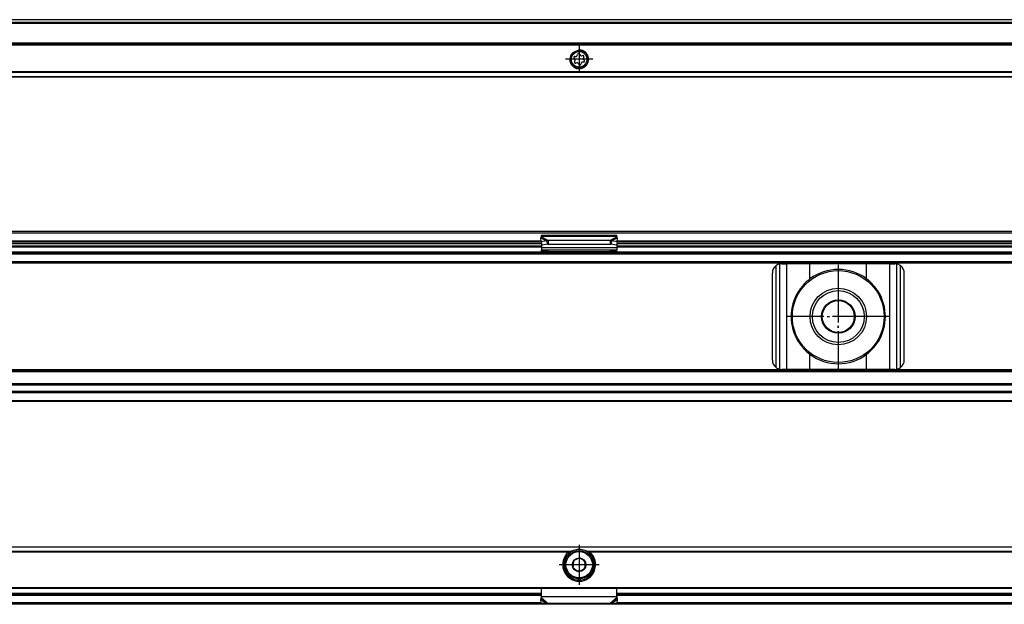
# Model space of a CAD drawing. Header units: millimetres. Extents: x -418 to 1575, y -634 to 914.
# Tile 42 of 49: x 666 to 875, y 310 to 434. Entities that reach past the tile are written whole.
import ezdxf

# ---------------------------------------------------------------- set-up
doc = ezdxf.new("R2010")
doc.units = ezdxf.units.MM
doc.linetypes.add('DOT_CENTER', pattern=[14, 12, -1, 0, -1])
doc.layers.add('1', color=7, linetype='Continuous')

# ---------------------------------------------------------------- blocks, each defined once
blk = doc.blocks.new('SOPORTE_SV2__46', base_point=(552.1, 421.37))
at = {"color": 7, "linetype": 'Continuous'}
for p, q in [((1512.1, 433.51), (567.1, 433.51)), ((1527.1, 428.37), (552.1, 428.37)), ((783.71, 425.15), (783.53, 425.34)), ((783.62, 424.64), (783.75, 424.87)), ((783.7, 425.73), (783.96, 425.73)), ((784.13, 424.37), (783.88, 424.3)), ((784.18, 425.9), (784.25, 426.15)), ((784.52, 424.03), (784.39, 424.26)), ((784.68, 426.21), (784.81, 425.98)), ((785.02, 424.34), (784.95, 424.09)), ((785.06, 425.88), (785.32, 425.94)), ((785.5, 424.51), (785.24, 424.51)), ((785.58, 425.6), (785.45, 425.37)), ((785.49, 425.09), (785.67, 424.9)), ((1527.1, 421.37), (552.1, 421.37))]:
    blk.add_line(p, q, dxfattribs=at)
at = {"color": 3, "linetype": 'Continuous'}
for p, q in [((1512.1, 433.49), (567.1, 433.49)), ((1512.1, 432.91), (567.1, 432.91)), ((1512.1, 432.73), (567.1, 432.73)), ((1527.1, 428.57), (552.1, 428.57)), ((552.1, 428.17), (1527.1, 428.17)), ((1527.1, 422.45), (552.1, 422.45)), ((1527.1, 422.31), (552.1, 422.31)), ((552.1, 421.43), (1527.1, 421.43))]:
    blk.add_line(p, q, dxfattribs=at)
at = {"color": 7, "linetype": 'Continuous'}
for radius in [1.9, 1.65]:
    blk.add_circle((784.6, 425.12), radius, dxfattribs=at)
for centre, start, end in [((784.48, 426.09), 30.1519, 163.8716), ((783.7, 425.5), 90.5656, 223.8716), ((783.82, 424.53), 150.5656, 283.8716), ((783.55, 424.99), 330.5656, 43.8716), ((783.96, 425.97), 270.5656, 343.8716), ((784.19, 424.14), 30.5656, 103.8716), ((785.01, 426.1), 210.1519, 283.4579), ((785.24, 424.27), 90.5656, 163.8706), ((785.38, 425.71), 330.5656, 103.4579), ((785.65, 425.25), 150.5656, 223.8716), ((785.5, 424.74), 270.5656, 43.8716), ((784.72, 424.15), 210.5656, 343.8706)]:
    blk.add_arc(centre, 0.233, start, end, dxfattribs=at)
at = {"layer": '1', "color": 2, "linetype": 'DOT_CENTER'}
for p, q in [((784.6, 428.02), (784.6, 422.22)), ((787.5, 425.12), (781.7, 425.12))]:
    blk.add_line(p, q, dxfattribs=at)
at = {"layer": '1', "color": 30, "linetype": 'Continuous'}
blk.add_arc((784.6, 425.12), 2, 175, 95, dxfattribs=at)
blk = doc.blocks.new('Bottom5', base_point=(639.6, 427.44))
blk.add_blockref('SOPORTE_SV2__46', (552.1, 421.37))
blk = doc.blocks.new('SOPORTE_SV2__51', base_point=(552.1, 352.55))
at = {"color": 7, "linetype": 'Continuous'}
for p, q in [((553.4, 388.65), (1525.8, 388.65)), ((553.53, 388.3), (1525.67, 388.3)), ((776.51, 386.43), (776.49, 387.23)), ((777.68, 386.61), (776.51, 386.43)), ((776.6, 387.82), (792.6, 387.82)), ((776.6, 387.61), (776.6, 387.82)), ((776.6, 387.43), (776.6, 387.61)), ((777.68, 386.61), (777.79, 386.17)), ((778.01, 386.7), (778.01, 386.19)), ((791.19, 386.7), (778.01, 386.7)), ((791.19, 386.7), (791.19, 386.19)), ((791.52, 386.61), (791.41, 386.17)), ((792.69, 386.43), (791.52, 386.61)), ((792.6, 387.61), (792.6, 387.82)), ((792.6, 387.43), (792.6, 387.61)), ((792.69, 386.43), (792.71, 387.23)), ((622.6, 385.55), (776.6, 385.55)), ((776.53, 386.35), (622.67, 386.35)), ((622.69, 386.55), (776.51, 386.55)), ((776.51, 386.43), (776.69, 385.7)), ((776.6, 386.08), (776.6, 385.21)), ((776.6, 385.21), (776.6, 384.72)), ((776.6, 384.44), (776.6, 384.72)), ((776.6, 384.72), (792.6, 384.72)), ((777.87, 385.88), (776.69, 385.7)), ((777.79, 386.17), (777.87, 385.88)), ((778.01, 386.19), (778.01, 385.85)), ((791.19, 385.85), (778.01, 385.85)), ((791.19, 386.19), (791.19, 385.85)), ((791.41, 386.17), (791.33, 385.88)), ((792.51, 385.7), (791.33, 385.88)), ((792.69, 386.43), (792.51, 385.7)), ((792.6, 386.08), (792.6, 385.21)), ((792.6, 385.55), (976.6, 385.55)), ((792.6, 385.21), (792.6, 384.72)), ((792.6, 384.44), (792.6, 384.72)), ((976.53, 386.35), (792.67, 386.35)), ((792.69, 386.55), (976.51, 386.55)), ((619.84, 384.05), (776.6, 384.05)), ((776.6, 384.44), (776.6, 384.26)), ((776.6, 384.26), (776.6, 384.05)), ((776.6, 384.05), (779.36, 384.05)), ((781.6, 384.06), (778.09, 384.33)), ((778.09, 384.22), (778.09, 384.33)), ((778.09, 384.15), (779.36, 384.05)), ((779.36, 384.05), (789.84, 384.05)), ((791.11, 384.33), (787.6, 384.06)), ((789.84, 384.05), (791.11, 384.15)), ((789.84, 384.05), (792.6, 384.05)), ((791.11, 384.33), (791.11, 384.22)), ((792.6, 384.44), (792.6, 384.26)), ((792.6, 384.26), (792.6, 384.05)), ((792.6, 384.05), (976.6, 384.05)), ((567.1, 382.05), (1512.1, 382.05)), ((827.6, 381.75), (828.67, 381.75)), ((833.59, 381.75), (828.67, 381.75)), ((845.61, 381.75), (833.59, 381.75)), ((850.53, 381.75), (845.61, 381.75)), ((850.53, 381.75), (851.6, 381.75)), ((825.6, 361.35), (825.6, 379.75)), ((853.6, 361.35), (853.6, 379.75)), ((1512.1, 359.05), (567.1, 359.05)), ((828.67, 359.35), (827.6, 359.35)), ((833.59, 359.35), (828.67, 359.35)), ((845.61, 359.35), (833.59, 359.35)), ((850.53, 359.35), (845.61, 359.35)), ((851.6, 359.35), (850.53, 359.35)), ((1512.1, 356.27), (567.1, 356.27)), ((1512.1, 354.55), (567.1, 354.55)), ((1527.1, 352.55), (552.1, 352.55))]:
    blk.add_line(p, q, dxfattribs=at)
at = {"color": 3, "linetype": 'Continuous'}
for p, q in [((776.49, 387.23), (777.68, 386.61)), ((776.6, 387.61), (792.6, 387.61)), ((776.6, 387.43), (778.01, 386.7)), ((792.6, 387.43), (791.19, 386.7)), ((792.71, 387.23), (791.52, 386.61)), ((622.6, 386.05), (776.6, 386.05)), ((622.6, 385.35), (776.6, 385.35)), ((622.69, 386.6), (776.51, 386.6)), ((776.6, 385.21), (792.6, 385.21)), ((792.6, 386.05), (976.6, 386.05)), ((792.6, 385.35), (976.6, 385.35)), ((792.69, 386.6), (976.51, 386.6)), ((567.1, 383.85), (1512.1, 383.85)), ((622.51, 384.25), (776.6, 384.25)), ((778.09, 384.33), (791.11, 384.33)), ((778.09, 384.15), (778.09, 384.22)), ((791.11, 384.22), (791.11, 384.15)), ((792.6, 384.25), (976.6, 384.25)), ((1527.1, 381.85), (552.1, 381.85)), ((567.1, 382.25), (1512.1, 382.25)), ((826.4, 359.75), (826.4, 381.35)), ((827.2, 359.39), (827.2, 381.71)), ((828.67, 359.35), (828.67, 381.75)), ((833.59, 378.54), (833.59, 381.75)), ((845.61, 378.54), (845.61, 381.75)), ((850.53, 359.35), (850.53, 381.75)), ((852, 359.39), (852, 381.71)), ((852.8, 359.75), (852.8, 381.35)), ((833.59, 359.35), (833.59, 362.56)), ((845.61, 359.35), (845.61, 362.56)), ((1527.1, 359.25), (552.1, 359.25)), ((1512.1, 358.85), (567.1, 358.85)), ((1512.1, 355.99), (567.1, 355.99)), ((1527.1, 354.35), (552.1, 354.35)), ((1512.1, 354.67), (567.1, 354.67)), ((552.1, 352.75), (1527.1, 352.75))]:
    blk.add_line(p, q, dxfattribs=at)
at = {"color": 7, "linetype": 'Continuous'}
for radius in [9.75, 6, 5.5, 3.55, 3.4]:
    blk.add_circle((839.6, 370.55), radius, dxfattribs=at)
for centre, radius, start, end in [((827.6, 379.75), 2, 126.8699, 180), ((827.6, 379.75), 2, 101.598, 126.8699), ((827.6, 379.75), 2, 90, 101.598), ((839.6, 370.55), 10, 53.076, 126.924), ((851.6, 379.75), 2, 78.402, 90), ((851.6, 379.75), 2, 53.1301, 78.402), ((851.6, 379.75), 2, 0, 53.1301), ((839.6, 370.55), 10, 126.924, 138.5708), ((839.6, 370.55), 10, 41.4292, 53.076), ((839.6, 370.55), 10, 148.2362, 211.7638), ((839.6, 370.55), 10, 328.2363, 31.7637), ((839.6, 370.55), 10, 221.4292, 233.076), ((839.6, 370.55), 10, 306.924, 318.5708), ((839.6, 370.55), 10, 233.076, 306.924), ((827.6, 361.35), 2, 180, 233.1301), ((827.6, 361.35), 2, 233.1301, 258.402), ((851.6, 361.35), 2, 281.598, 306.8699), ((851.6, 361.35), 2, 306.8699, 0), ((827.6, 361.35), 2, 258.402, 270), ((851.6, 361.35), 2, 270, 281.598)]:
    blk.add_arc(centre, radius, start, end, dxfattribs=at)
for points, knots in [([(776.49, 387.23), (776.5, 387.24), (776.52, 387.28), (776.54, 387.34), (776.57, 387.39), (776.59, 387.42), (776.6, 387.43)], [0, 0, 0, 0, 0.0583422, 0.1234865, 0.1799189, 0.2333289, 0.2333289, 0.2333289, 0.2333289]), ([(778.01, 386.7), (777.99, 386.7), (777.93, 386.69), (777.85, 386.66), (777.77, 386.64), (777.71, 386.62), (777.68, 386.61)], [0, 0, 0, 0, 0.0849289, 0.1704941, 0.2526182, 0.3435203, 0.3435203, 0.3435203, 0.3435203]), ([(791.52, 386.61), (791.49, 386.62), (791.44, 386.64), (791.35, 386.66), (791.27, 386.69), (791.21, 386.7), (791.19, 386.7)], [0, 0, 0, 0, 0.0837038, 0.1730262, 0.2625573, 0.3435202, 0.3435202, 0.3435202, 0.3435202]), ([(792.71, 387.23), (792.7, 387.24), (792.68, 387.28), (792.66, 387.34), (792.63, 387.39), (792.61, 387.42), (792.6, 387.43)], [0, 0, 0, 0, 0.0583422, 0.1234865, 0.1837171, 0.2333289, 0.2333289, 0.2333289, 0.2333289]), ([(778.01, 385.85), (778, 385.85), (777.98, 385.85), (777.94, 385.86), (777.9, 385.87), (777.88, 385.88), (777.87, 385.88)], [0, 0, 0, 0, 0.0383658, 0.0760959, 0.1140041, 0.1512902, 0.1512902, 0.1512902, 0.1512902]), ([(791.33, 385.88), (791.32, 385.88), (791.3, 385.87), (791.26, 385.86), (791.22, 385.85), (791.2, 385.85), (791.19, 385.85)], [0, 0, 0, 0, 0.0372861, 0.0751943, 0.1129244, 0.1512902, 0.1512902, 0.1512902, 0.1512902]), ([(778.09, 384.33), (777.97, 384.34), (777.72, 384.36), (777.35, 384.39), (776.97, 384.42), (776.72, 384.43), (776.6, 384.44)], [0, 0, 0, 0, 0.373695, 0.747543, 1.12115, 1.494893, 1.494893, 1.494893, 1.494893]), ([(776.6, 384.26), (776.72, 384.25), (776.97, 384.23), (777.35, 384.2), (777.72, 384.18), (777.97, 384.16), (778.09, 384.15)], [0, 0, 0, 0, 0.373697, 0.747255, 1.121047, 1.494694, 1.494694, 1.494694, 1.494694]), ([(792.6, 384.44), (792.48, 384.43), (792.23, 384.42), (791.85, 384.39), (791.48, 384.36), (791.23, 384.34), (791.11, 384.33)], [0, 0, 0, 0, 0.373742, 0.74735, 1.121191, 1.494893, 1.494893, 1.494893, 1.494893]), ([(791.11, 384.15), (791.23, 384.16), (791.48, 384.18), (791.85, 384.2), (792.23, 384.23), (792.48, 384.25), (792.6, 384.26)], [0, 0, 0, 0, 0.373648, 0.747439, 1.120992, 1.494694, 1.494694, 1.494694, 1.494694]), ([(832.1, 377.17), (832.02, 377.06), (831.84, 376.84), (831.59, 376.5), (831.34, 376.16), (831.18, 375.93), (831.1, 375.81)], [0, 0, 0, 0, 0.418104, 0.842646, 1.25962, 1.685167, 1.685167, 1.685167, 1.685167]), ([(848.1, 375.81), (848.02, 375.93), (847.86, 376.16), (847.61, 376.5), (847.36, 376.84), (847.18, 377.06), (847.1, 377.17)], [0, 0, 0, 0, 0.425548, 0.842522, 1.267064, 1.685169, 1.685169, 1.685169, 1.685169]), ([(831.1, 365.29), (831.18, 365.17), (831.34, 364.94), (831.59, 364.6), (831.84, 364.26), (832.02, 364.04), (832.1, 363.93)], [0, 0, 0, 0, 0.425548, 0.842521, 1.267063, 1.685167, 1.685167, 1.685167, 1.685167]), ([(847.1, 363.93), (847.18, 364.04), (847.36, 364.26), (847.61, 364.6), (847.86, 364.94), (848.02, 365.17), (848.1, 365.29)], [0, 0, 0, 0, 0.418104, 0.842647, 1.259621, 1.685169, 1.685169, 1.685169, 1.685169])]:
    blk.add_open_spline(points, degree=3, knots=knots, dxfattribs=at)
at = {"layer": '1', "color": 2, "linetype": 'DOT_CENTER'}
for p, q in [((839.6, 381.55), (839.6, 359.55)), ((839.6, 381.3), (839.6, 359.8)), ((850.6, 370.55), (828.6, 370.55)), ((850.35, 370.55), (828.85, 370.55))]:
    blk.add_line(p, q, dxfattribs=at)
blk = doc.blocks.new('Front7', base_point=(639.6, 370.6))
blk.add_blockref('SOPORTE_SV2__51', (552.1, 352.55))
blk = doc.blocks.new('SOPORTE_SV2__55', base_point=(552.1, 309.53))
at = {"color": 7, "linetype": 'Continuous'}
for p, q in [((1527.1, 321.67), (552.1, 321.67)), ((782.25, 320.17), (782.61, 320.17)), ((786.59, 320.17), (786.95, 320.17)), ((783.32, 317.72), (783.27, 317.36)), ((783.45, 318.79), (783.4, 318.43)), ((783.79, 318.93), (783.45, 318.79)), ((784.78, 319.35), (784.45, 319.21)), ((785.07, 319.13), (784.78, 319.35)), ((785.93, 318.48), (785.64, 318.7)), ((785.88, 318.12), (785.93, 318.48)), ((783.27, 317.36), (783.56, 317.14)), ((784.13, 316.71), (784.42, 316.49)), ((784.42, 316.49), (784.75, 316.63)), ((785.41, 316.91), (785.75, 317.05)), ((785.75, 317.05), (785.8, 317.41)), ((553.6, 312.92), (1525.6, 312.92)), ((622.6, 311.67), (776.6, 311.67)), ((776.6, 311.2), (776.6, 312.92)), ((792.6, 311.2), (792.6, 312.92)), ((792.6, 311.67), (976.6, 311.67)), ((1512.1, 309.53), (567.1, 309.53)), ((776.54, 310.8), (776.49, 310.63)), ((776.51, 309.74), (776.49, 310.63)), ((777.68, 309.61), (776.51, 309.74)), ((776.6, 311.18), (776.6, 311.2)), ((776.6, 310.89), (776.6, 311.18)), ((791.19, 309.68), (778.01, 309.68)), ((792.69, 309.74), (791.52, 309.61)), ((792.6, 311.18), (792.6, 311.2)), ((792.6, 310.89), (792.6, 311.18)), ((792.71, 310.63), (792.66, 310.8)), ((792.69, 309.74), (792.71, 310.63))]:
    blk.add_line(p, q, dxfattribs=at)
at = {"color": 3, "linetype": 'Continuous'}
for p, q in [((1527.1, 321.61), (552.1, 321.61)), ((782.61, 320.73), (616.59, 320.73)), ((782.33, 320.59), (616.87, 320.59)), ((982.61, 320.73), (786.59, 320.73)), ((982.33, 320.59), (786.87, 320.59)), ((784.96, 314.69), (784.24, 314.69)), ((553.4, 313.12), (1525.8, 313.12)), ((622.6, 311.87), (776.6, 311.87)), ((776.6, 311.38), (622.6, 311.38)), ((792.6, 311.87), (976.6, 311.87)), ((976.6, 311.38), (792.6, 311.38)), ((776.51, 309.82), (622.69, 309.82)), ((776.49, 310.63), (777.68, 309.61)), ((776.6, 311.18), (792.6, 311.18)), ((776.6, 310.89), (778.01, 309.68)), ((792.6, 310.89), (791.19, 309.68)), ((792.71, 310.63), (791.52, 309.61)), ((976.51, 309.82), (792.69, 309.82))]:
    blk.add_line(p, q, dxfattribs=at)
at = {"color": 7, "linetype": 'Continuous'}
for radius in [3, 1.45, 0.05]:
    blk.add_circle((784.6, 317.92), radius, dxfattribs=at)
at = {"color": 3, "linetype": 'Continuous'}
blk.add_circle((784.6, 317.92), 2.8, dxfattribs=at)
at = {"color": 7, "linetype": 'Continuous'}
for radius, start, end in [(3.5, 130.3552, 49.6448), (3.25, 112.6199, 67.3801), (3.25, 67.3801, 112.6199), (1.3, 156.839, 188.7237), (1.3, 96.839, 128.7237), (1.3, 68.7237, 96.839), (1.3, 36.839, 68.7237), (1.3, 8.7237, 36.839), (1.3, 336.839, 8.7237), (1.3, 216.839, 248.7237), (1.3, 248.7237, 276.839), (1.3, 276.839, 308.7237), (1.3, 308.7237, 336.839)]:
    blk.add_arc((784.6, 317.92), radius, start, end, dxfattribs=at)
for points, knots in [([(782.33, 320.59), (782.34, 320.6), (782.36, 320.61), (782.4, 320.63), (782.43, 320.65), (782.48, 320.68), (782.54, 320.7), (782.59, 320.72), (782.61, 320.73)], [0, 0, 0, 0, 0.0345343, 0.0796473, 0.1212916, 0.1585171, 0.2339141, 0.3133322, 0.3133322, 0.3133322, 0.3133322]), ([(782.61, 320.73), (782.67, 320.75), (782.79, 320.79), (782.98, 320.84), (783.16, 320.88), (783.29, 320.91), (783.35, 320.92)], [0, 0, 0, 0, 0.1901218, 0.3787731, 0.5717796, 0.763547, 0.763547, 0.763547, 0.763547]), ([(785.85, 320.92), (785.91, 320.91), (786.04, 320.88), (786.22, 320.84), (786.41, 320.79), (786.53, 320.75), (786.59, 320.73)], [0, 0, 0, 0, 0.1915726, 0.384016, 0.5730731, 0.7635471, 0.7635471, 0.7635471, 0.7635471]), ([(786.59, 320.73), (786.61, 320.72), (786.66, 320.7), (786.74, 320.67), (786.8, 320.63), (786.85, 320.6), (786.87, 320.59)], [0, 0, 0, 0, 0.0793997, 0.1547809, 0.2398571, 0.3132569, 0.3132569, 0.3132569, 0.3132569]), ([(776.49, 310.63), (776.5, 310.65), (776.52, 310.69), (776.55, 310.76), (776.57, 310.82), (776.59, 310.87), (776.6, 310.89)], [0, 0, 0, 0, 0.0660342, 0.1356749, 0.2077706, 0.2833141, 0.2833141, 0.2833141, 0.2833141]), ([(776.54, 310.8), (776.55, 310.83), (776.57, 310.9), (776.58, 311), (776.6, 311.1), (776.6, 311.17), (776.6, 311.2)], [0, 0, 0, 0, 0.1008027, 0.2105794, 0.306291, 0.4089214, 0.4089214, 0.4089214, 0.4089214]), ([(778.01, 309.68), (777.99, 309.67), (777.93, 309.66), (777.85, 309.64), (777.76, 309.62), (777.71, 309.61), (777.68, 309.61)], [0, 0, 0, 0, 0.0894086, 0.1715137, 0.2588192, 0.3386073, 0.3386073, 0.3386073, 0.3386073]), ([(791.52, 309.61), (791.49, 309.61), (791.43, 309.62), (791.35, 309.64), (791.27, 309.66), (791.21, 309.67), (791.19, 309.68)], [0, 0, 0, 0, 0.083534, 0.1670936, 0.252779, 0.3386073, 0.3386073, 0.3386073, 0.3386073]), ([(792.6, 311.2), (792.6, 311.17), (792.6, 311.11), (792.61, 311.01), (792.63, 310.9), (792.65, 310.84), (792.66, 310.8)], [0, 0, 0, 0, 0.0890373, 0.1983431, 0.2932195, 0.4089231, 0.4089231, 0.4089231, 0.4089231]), ([(792.71, 310.63), (792.7, 310.65), (792.68, 310.69), (792.65, 310.76), (792.63, 310.82), (792.61, 310.87), (792.6, 310.89)], [0, 0, 0, 0, 0.0660342, 0.1356749, 0.2077706, 0.2833141, 0.2833141, 0.2833141, 0.2833141])]:
    blk.add_open_spline(points, degree=3, knots=knots, dxfattribs=at)
at = {"layer": '1', "color": 2, "linetype": 'DOT_CENTER'}
for p, q in [((784.6, 322.17), (784.6, 313.67)), ((788.85, 317.92), (780.35, 317.92))]:
    blk.add_line(p, q, dxfattribs=at)
blk = doc.blocks.new('Top5', base_point=(639.6, 315.6))
blk.add_blockref('SOPORTE_SV2__55', (552.1, 309.53))

msp = doc.modelspace()

# ---------------------------------------------------------------- block references
for name, p in [('Bottom5', (639.6, 427.44)), ('Front7', (639.6, 370.6)), ('Top5', (639.6, 315.6))]:
    msp.add_blockref(name, p)

doc.saveas('drawing.dxf')
